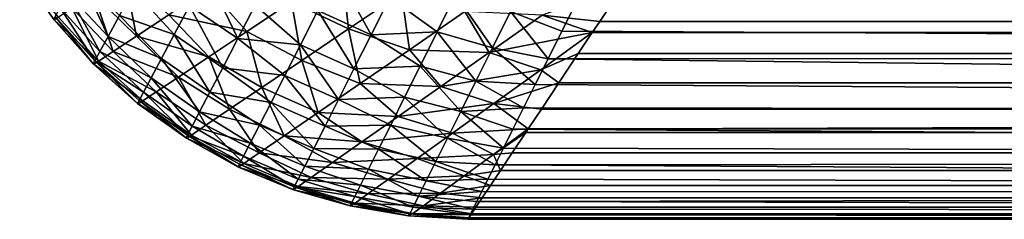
# Model space of a CAD drawing. Extents: x -551 to 551, y -297 to 194.
# Tile 16 of 163: x -498.346 to -496.487, y -194.5 to -194.123. Entities that reach past the tile are written whole.
import ezdxf

# ---------------------------------------------------------------- set-up
doc = ezdxf.new("R2010")
doc.units = 0
doc.header["$LTSCALE"] = 70.117983
for name, color, linetype in [('102', 7, 'CONTINUOUS'), ('103', 7, 'CONTINUOUS'), ('13', 7, 'CONTINUOUS'), ('23', 7, 'CONTINUOUS'), ('5', 7, 'CONTINUOUS'), ('8', 7, 'CONTINUOUS')]:
    doc.layers.add(name, color=color, linetype=linetype)

msp = doc.modelspace()

# ---------------------------------------------------------------- linework, layer by layer
at = {"layer": '102', "color": 7, "linetype": 'CONTINUOUS'}
for points in [[(-488.5, -194.0637, 0.753), (-488.5, -194.1934, 0.9359), (-497.294, -194.0881, 0.7843), (-488.5, -194.0637, 0.753)], [(-497.294, -194.0881, 0.7843), (-488.5, -194.1934, 0.9359), (-497.3224, -194.1448, 0.8622), (-497.294, -194.0881, 0.7843)], [(-497.3224, -194.1448, 0.8622), (-488.5, -194.1934, 0.9359), (-497.3487, -194.1974, 0.9422), (-497.3224, -194.1448, 0.8622)], [(-488.5, -194.1934, 0.9359), (-488.5, -194.3019, 1.1322), (-497.3487, -194.1974, 0.9422), (-488.5, -194.1934, 0.9359)], [(-497.3487, -194.1974, 0.9422), (-488.5, -194.3019, 1.1322), (-497.3729, -194.2458, 1.0242), (-497.3487, -194.1974, 0.9422)], [(-497.3729, -194.2458, 1.0242), (-488.5, -194.3019, 1.1322), (-497.395, -194.29, 1.1078), (-497.3729, -194.2458, 1.0242)], [(-497.395, -194.29, 1.1078), (-488.5, -194.3019, 1.1322), (-497.415, -194.3299, 1.193), (-497.395, -194.29, 1.1078)], [(-488.5, -194.3019, 1.1322), (-488.5, -194.3878, 1.3394), (-497.415, -194.3299, 1.193), (-488.5, -194.3019, 1.1322)], [(-497.415, -194.3299, 1.193), (-488.5, -194.3878, 1.3394), (-497.4328, -194.3657, 1.2794), (-497.415, -194.3299, 1.193)], [(-497.4328, -194.3657, 1.2794), (-488.5, -194.3878, 1.3394), (-497.4486, -194.3972, 1.3671), (-497.4328, -194.3657, 1.2794)], [(-497.4486, -194.3972, 1.3671), (-488.5, -194.4499, 1.555), (-497.4623, -194.4245, 1.4557), (-497.4486, -194.3972, 1.3671)], [(-488.5, -194.3878, 1.3394), (-488.5, -194.4499, 1.555), (-497.4486, -194.3972, 1.3671), (-488.5, -194.3878, 1.3394)], [(-497.4623, -194.4245, 1.4557), (-488.5, -194.4499, 1.555), (-497.4738, -194.4476, 1.5452), (-497.4623, -194.4245, 1.4557)], [(-497.4738, -194.4476, 1.5452), (-488.5, -194.4499, 1.555), (-497.4832, -194.4665, 1.6354), (-497.4738, -194.4476, 1.5452)], [(-488.5, -194.4499, 1.555), (-488.5, -194.4874, 1.7761), (-497.4832, -194.4665, 1.6354), (-488.5, -194.4499, 1.555)], [(-497.4832, -194.4665, 1.6354), (-488.5, -194.4874, 1.7761), (-497.4906, -194.4812, 1.7261), (-497.4832, -194.4665, 1.6354)], [(-497.4958, -194.4916, 1.8172), (-488.5, -194.5, 2), (-497.499, -194.4979, 1.9084), (-497.4958, -194.4916, 1.8172)], [(-497.4906, -194.4812, 1.7261), (-488.5, -194.4874, 1.7761), (-497.4958, -194.4916, 1.8172), (-497.4906, -194.4812, 1.7261)], [(-488.5, -194.4874, 1.7761), (-488.5, -194.5, 2), (-497.4958, -194.4916, 1.8172), (-488.5, -194.4874, 1.7761)], [(-488.5, -194.5, 2), (-497.5, -194.5, 2), (-497.499, -194.4979, 1.9084), (-488.5, -194.5, 2)]]:
    msp.add_3dface(points, dxfattribs=at)
at = {"layer": '103', "color": 7, "linetype": 'CONTINUOUS'}
for points in [[(-498.2344, -194.0368, 1.4491), (-498.1793, -194.1548, 1.5636), (-498.2549, -194.0738, 1.5815), (-498.2344, -194.0368, 1.4491)], [(-498.158, -194.1156, 1.4256), (-498.1793, -194.1548, 1.5636), (-498.2344, -194.0368, 1.4491), (-498.158, -194.1156, 1.4256)], [(-497.9935, -194.0357, 1.0673), (-497.9345, -194.1589, 1.1693), (-498.026, -194.0973, 1.1847), (-497.9935, -194.0357, 1.0673)], [(-497.902, -194.096, 1.0493), (-497.9345, -194.1589, 1.1693), (-497.9935, -194.0357, 1.0673), (-497.902, -194.096, 1.0493)], [(-497.7474, -194.0352, 0.862), (-497.6828, -194.1518, 0.9658), (-497.7832, -194.106, 0.9672), (-497.7474, -194.0352, 0.862)], [(-497.6475, -194.0812, 0.8592), (-497.6828, -194.1518, 0.9658), (-497.7474, -194.0352, 0.862), (-497.6475, -194.0812, 0.8592)], [(-498.2549, -194.0738, 1.5815), (-498.1949, -194.1834, 1.7063), (-498.27, -194.1009, 1.7184), (-498.2549, -194.0738, 1.5815)], [(-498.1793, -194.1548, 1.5636), (-498.1949, -194.1834, 1.7063), (-498.2549, -194.0738, 1.5815), (-498.1793, -194.1548, 1.5636)], [(-498.1316, -194.0668, 1.2935), (-498.0546, -194.1513, 1.3088), (-498.158, -194.1156, 1.4256), (-498.1316, -194.0668, 1.2935)], [(-498.026, -194.0973, 1.1847), (-498.0546, -194.1513, 1.3088), (-498.1316, -194.0668, 1.2935), (-498.026, -194.0973, 1.1847)], [(-497.6475, -194.0812, 0.8592), (-497.558, -194.1462, 0.9044), (-497.6828, -194.1518, 0.9658), (-497.6475, -194.0812, 0.8592)], [(-497.5232, -194.0761, 0.805), (-497.558, -194.1462, 0.9044), (-497.6475, -194.0812, 0.8592), (-497.5232, -194.0761, 0.805)], [(-497.5232, -194.0761, 0.805), (-497.4537, -194.1766, 0.9199), (-497.558, -194.1462, 0.9044), (-497.5232, -194.0761, 0.805)], [(-497.4197, -194.1081, 0.8202), (-497.4537, -194.1766, 0.9199), (-497.5232, -194.0761, 0.805), (-497.4197, -194.1081, 0.8202)], [(-498.27, -194.1009, 1.7184), (-498.2044, -194.2008, 1.8523), (-498.2792, -194.1173, 1.8584), (-498.27, -194.1009, 1.7184)], [(-498.1949, -194.1834, 1.7063), (-498.2044, -194.2008, 1.8523), (-498.27, -194.1009, 1.7184), (-498.1949, -194.1834, 1.7063)], [(-498.026, -194.0973, 1.1847), (-497.9631, -194.2139, 1.296), (-498.0546, -194.1513, 1.3088), (-498.026, -194.0973, 1.1847)], [(-497.9345, -194.1589, 1.1693), (-497.9631, -194.2139, 1.296), (-498.026, -194.0973, 1.1847), (-497.9345, -194.1589, 1.1693)], [(-497.902, -194.096, 1.0493), (-497.8162, -194.1708, 1.079), (-497.9345, -194.1589, 1.1693), (-497.902, -194.096, 1.0493)], [(-497.7832, -194.106, 0.9672), (-497.8162, -194.1708, 1.079), (-497.902, -194.096, 1.0493), (-497.7832, -194.106, 0.9672)], [(-497.294, -194.0881, 0.7843), (-497.3224, -194.1448, 0.8622), (-497.4197, -194.1081, 0.8202), (-497.294, -194.0881, 0.7843)], [(-498.2076, -194.2066, 2), (-498.2823, -194.1229, 2), (-498.2792, -194.1173, 1.8584), (-498.2076, -194.2066, 2)], [(-498.2044, -194.2008, 1.8523), (-498.2076, -194.2066, 2), (-498.2792, -194.1173, 1.8584), (-498.2044, -194.2008, 1.8523)], [(-498.158, -194.1156, 1.4256), (-498.0788, -194.1969, 1.439), (-498.1793, -194.1548, 1.5636), (-498.158, -194.1156, 1.4256)], [(-498.0546, -194.1513, 1.3088), (-498.0788, -194.1969, 1.439), (-498.158, -194.1156, 1.4256), (-498.0546, -194.1513, 1.3088)], [(-497.7832, -194.106, 0.9672), (-497.7152, -194.2162, 1.0786), (-497.8162, -194.1708, 1.079), (-497.7832, -194.106, 0.9672)], [(-497.6828, -194.1518, 0.9658), (-497.7152, -194.2162, 1.0786), (-497.7832, -194.106, 0.9672), (-497.6828, -194.1518, 0.9658)], [(-497.4197, -194.1081, 0.8202), (-497.3487, -194.1974, 0.9422), (-497.4537, -194.1766, 0.9199), (-497.4197, -194.1081, 0.8202)], [(-497.3224, -194.1448, 0.8622), (-497.3487, -194.1974, 0.9422), (-497.4197, -194.1081, 0.8202), (-497.3224, -194.1448, 0.8622)], [(-498.1793, -194.1548, 1.5636), (-498.0982, -194.2333, 1.5743), (-498.1949, -194.1834, 1.7063), (-498.1793, -194.1548, 1.5636)], [(-498.0788, -194.1969, 1.439), (-498.0982, -194.2333, 1.5743), (-498.1793, -194.1548, 1.5636), (-498.0788, -194.1969, 1.439)], [(-498.0546, -194.1513, 1.3088), (-497.9873, -194.2604, 1.4288), (-498.0788, -194.1969, 1.439), (-498.0546, -194.1513, 1.3088)], [(-497.9631, -194.2139, 1.296), (-497.9873, -194.2604, 1.4288), (-498.0546, -194.1513, 1.3088), (-497.9631, -194.2139, 1.296)], [(-497.9345, -194.1589, 1.1693), (-497.8458, -194.2289, 1.1971), (-497.9631, -194.2139, 1.296), (-497.9345, -194.1589, 1.1693)], [(-497.8162, -194.1708, 1.079), (-497.8458, -194.2289, 1.1971), (-497.9345, -194.1589, 1.1693), (-497.8162, -194.1708, 1.079)], [(-497.6828, -194.1518, 0.9658), (-497.5903, -194.211, 1.0093), (-497.7152, -194.2162, 1.0786), (-497.6828, -194.1518, 0.9658)], [(-497.558, -194.1462, 0.9044), (-497.5903, -194.211, 1.0093), (-497.6828, -194.1518, 0.9658), (-497.558, -194.1462, 0.9044)], [(-497.558, -194.1462, 0.9044), (-497.4851, -194.2396, 1.0248), (-497.5903, -194.211, 1.0093), (-497.558, -194.1462, 0.9044)], [(-497.4537, -194.1766, 0.9199), (-497.4851, -194.2396, 1.0248), (-497.558, -194.1462, 0.9044), (-497.4537, -194.1766, 0.9199)], [(-497.8162, -194.1708, 1.079), (-497.7443, -194.2739, 1.1974), (-497.8458, -194.2289, 1.1971), (-497.8162, -194.1708, 1.079)], [(-497.7152, -194.2162, 1.0786), (-497.7443, -194.2739, 1.1974), (-497.8162, -194.1708, 1.079), (-497.7152, -194.2162, 1.0786)], [(-497.4537, -194.1766, 0.9199), (-497.3729, -194.2458, 1.0242), (-497.4851, -194.2396, 1.0248), (-497.4537, -194.1766, 0.9199)], [(-497.3487, -194.1974, 0.9422), (-497.3729, -194.2458, 1.0242), (-497.4537, -194.1766, 0.9199), (-497.3487, -194.1974, 0.9422)], [(-498.1949, -194.1834, 1.7063), (-498.1124, -194.2599, 1.7138), (-498.2044, -194.2008, 1.8523), (-498.1949, -194.1834, 1.7063)], [(-498.0982, -194.2333, 1.5743), (-498.1124, -194.2599, 1.7138), (-498.1949, -194.1834, 1.7063), (-498.0982, -194.2333, 1.5743)], [(-498.1239, -194.2815, 2), (-498.2076, -194.2066, 2), (-498.2044, -194.2008, 1.8523), (-498.1239, -194.2815, 2)], [(-498.121, -194.2761, 1.8562), (-498.1239, -194.2815, 2), (-498.2044, -194.2008, 1.8523), (-498.121, -194.2761, 1.8562)], [(-498.1124, -194.2599, 1.7138), (-498.121, -194.2761, 1.8562), (-498.2044, -194.2008, 1.8523), (-498.1124, -194.2599, 1.7138)], [(-498.0788, -194.1969, 1.439), (-498.0067, -194.2975, 1.5667), (-498.0982, -194.2333, 1.5743), (-498.0788, -194.1969, 1.439)], [(-497.9873, -194.2604, 1.4288), (-498.0067, -194.2975, 1.5667), (-498.0788, -194.1969, 1.439), (-497.9873, -194.2604, 1.4288)], [(-497.9631, -194.2139, 1.296), (-497.8718, -194.2796, 1.3209), (-497.9873, -194.2604, 1.4288), (-497.9631, -194.2139, 1.296)], [(-497.8458, -194.2289, 1.1971), (-497.8718, -194.2796, 1.3209), (-497.9631, -194.2139, 1.296), (-497.8458, -194.2289, 1.1971)], [(-497.5903, -194.211, 1.0093), (-497.6196, -194.2698, 1.1196), (-497.7152, -194.2162, 1.0786), (-497.5903, -194.211, 1.0093)], [(-497.5903, -194.211, 1.0093), (-497.5135, -194.2966, 1.1346), (-497.6196, -194.2698, 1.1196), (-497.5903, -194.211, 1.0093)], [(-497.4851, -194.2396, 1.0248), (-497.5135, -194.2966, 1.1346), (-497.5903, -194.211, 1.0093), (-497.4851, -194.2396, 1.0248)], [(-498.0982, -194.2333, 1.5743), (-498.0209, -194.3245, 1.7087), (-498.1124, -194.2599, 1.7138), (-498.0982, -194.2333, 1.5743)], [(-498.0067, -194.2975, 1.5667), (-498.0209, -194.3245, 1.7087), (-498.0982, -194.2333, 1.5743), (-498.0067, -194.2975, 1.5667)], [(-497.8458, -194.2289, 1.1971), (-497.7697, -194.3241, 1.3217), (-497.8718, -194.2796, 1.3209), (-497.8458, -194.2289, 1.1971)], [(-497.7443, -194.2739, 1.1974), (-497.7697, -194.3241, 1.3217), (-497.8458, -194.2289, 1.1971), (-497.7443, -194.2739, 1.1974)], [(-497.7152, -194.2162, 1.0786), (-497.6196, -194.2698, 1.1196), (-497.7443, -194.2739, 1.1974), (-497.7152, -194.2162, 1.0786)], [(-497.4851, -194.2396, 1.0248), (-497.395, -194.29, 1.1078), (-497.5135, -194.2966, 1.1346), (-497.4851, -194.2396, 1.0248)], [(-497.3729, -194.2458, 1.0242), (-497.395, -194.29, 1.1078), (-497.4851, -194.2396, 1.0248), (-497.3729, -194.2458, 1.0242)], [(-498.1124, -194.2599, 1.7138), (-498.0295, -194.341, 1.8536), (-498.121, -194.2761, 1.8562), (-498.1124, -194.2599, 1.7138)], [(-498.0209, -194.3245, 1.7087), (-498.0295, -194.341, 1.8536), (-498.1124, -194.2599, 1.7138), (-498.0209, -194.3245, 1.7087)], [(-497.9873, -194.2604, 1.4288), (-497.8936, -194.3223, 1.4499), (-498.0067, -194.2975, 1.5667), (-497.9873, -194.2604, 1.4288)], [(-497.8718, -194.2796, 1.3209), (-497.8936, -194.3223, 1.4499), (-497.9873, -194.2604, 1.4288), (-497.8718, -194.2796, 1.3209)], [(-497.6196, -194.2698, 1.1196), (-497.6458, -194.3221, 1.2348), (-497.7443, -194.2739, 1.1974), (-497.6196, -194.2698, 1.1196)], [(-497.6196, -194.2698, 1.1196), (-497.5387, -194.3472, 1.2489), (-497.6458, -194.3221, 1.2348), (-497.6196, -194.2698, 1.1196)], [(-497.5135, -194.2966, 1.1346), (-497.5387, -194.3472, 1.2489), (-497.6196, -194.2698, 1.1196), (-497.5135, -194.2966, 1.1346)], [(-498.0324, -194.3465, 2), (-498.1239, -194.2815, 2), (-498.121, -194.2761, 1.8562), (-498.0324, -194.3465, 2)], [(-498.0295, -194.341, 1.8536), (-498.0324, -194.3465, 2), (-498.121, -194.2761, 1.8562), (-498.0295, -194.341, 1.8536)], [(-497.8718, -194.2796, 1.3209), (-497.791, -194.3663, 1.4509), (-497.8936, -194.3223, 1.4499), (-497.8718, -194.2796, 1.3209)], [(-497.7697, -194.3241, 1.3217), (-497.791, -194.3663, 1.4509), (-497.8718, -194.2796, 1.3209), (-497.7697, -194.3241, 1.3217)], [(-497.7443, -194.2739, 1.1974), (-497.6458, -194.3221, 1.2348), (-497.7697, -194.3241, 1.3217), (-497.7443, -194.2739, 1.1974)], [(-498.0067, -194.2975, 1.5667), (-497.9111, -194.3562, 1.5833), (-498.0209, -194.3245, 1.7087), (-498.0067, -194.2975, 1.5667)], [(-497.8936, -194.3223, 1.4499), (-497.9111, -194.3562, 1.5833), (-498.0067, -194.2975, 1.5667), (-497.8936, -194.3223, 1.4499)], [(-497.5135, -194.2966, 1.1346), (-497.4328, -194.3657, 1.2794), (-497.5387, -194.3472, 1.2489), (-497.5135, -194.2966, 1.1346)], [(-497.395, -194.29, 1.1078), (-497.415, -194.3299, 1.193), (-497.5135, -194.2966, 1.1346), (-497.395, -194.29, 1.1078)], [(-497.415, -194.3299, 1.193), (-497.4328, -194.3657, 1.2794), (-497.5135, -194.2966, 1.1346), (-497.415, -194.3299, 1.193)], [(-498.0209, -194.3245, 1.7087), (-497.9238, -194.3808, 1.7202), (-498.0295, -194.341, 1.8536), (-498.0209, -194.3245, 1.7087)], [(-497.9111, -194.3562, 1.5833), (-497.9238, -194.3808, 1.7202), (-498.0209, -194.3245, 1.7087), (-497.9111, -194.3562, 1.5833)], [(-497.8936, -194.3223, 1.4499), (-497.808, -194.3998, 1.5843), (-497.9111, -194.3562, 1.5833), (-497.8936, -194.3223, 1.4499)], [(-497.791, -194.3663, 1.4509), (-497.808, -194.3998, 1.5843), (-497.8936, -194.3223, 1.4499), (-497.791, -194.3663, 1.4509)], [(-497.7697, -194.3241, 1.3217), (-497.6686, -194.3675, 1.3546), (-497.791, -194.3663, 1.4509), (-497.7697, -194.3241, 1.3217)], [(-497.6458, -194.3221, 1.2348), (-497.6686, -194.3675, 1.3546), (-497.7697, -194.3241, 1.3217), (-497.6458, -194.3221, 1.2348)], [(-497.6458, -194.3221, 1.2348), (-497.5605, -194.3909, 1.3673), (-497.6686, -194.3675, 1.3546), (-497.6458, -194.3221, 1.2348)], [(-497.5387, -194.3472, 1.2489), (-497.5605, -194.3909, 1.3673), (-497.6458, -194.3221, 1.2348), (-497.5387, -194.3472, 1.2489)], [(-497.9342, -194.4008, 2), (-498.0324, -194.3465, 2), (-498.0295, -194.341, 1.8536), (-497.9342, -194.4008, 2)], [(-497.9316, -194.3958, 1.8595), (-497.9342, -194.4008, 2), (-498.0295, -194.341, 1.8536), (-497.9316, -194.3958, 1.8595)], [(-497.9238, -194.3808, 1.7202), (-497.9316, -194.3958, 1.8595), (-498.0295, -194.341, 1.8536), (-497.9238, -194.3808, 1.7202)], [(-497.9111, -194.3562, 1.5833), (-497.8204, -194.4241, 1.721), (-497.9238, -194.3808, 1.7202), (-497.9111, -194.3562, 1.5833)], [(-497.808, -194.3998, 1.5843), (-497.8204, -194.4241, 1.721), (-497.9111, -194.3562, 1.5833), (-497.808, -194.3998, 1.5843)], [(-497.5387, -194.3472, 1.2489), (-497.4486, -194.3972, 1.3671), (-497.5605, -194.3909, 1.3673), (-497.5387, -194.3472, 1.2489)], [(-497.4328, -194.3657, 1.2794), (-497.4486, -194.3972, 1.3671), (-497.5387, -194.3472, 1.2489), (-497.4328, -194.3657, 1.2794)], [(-497.9238, -194.3808, 1.7202), (-497.828, -194.4389, 1.8599), (-497.9316, -194.3958, 1.8595), (-497.9238, -194.3808, 1.7202)], [(-497.8204, -194.4241, 1.721), (-497.828, -194.4389, 1.8599), (-497.9238, -194.3808, 1.7202), (-497.8204, -194.4241, 1.721)], [(-497.791, -194.3663, 1.4509), (-497.6876, -194.4055, 1.4785), (-497.808, -194.3998, 1.5843), (-497.791, -194.3663, 1.4509)], [(-497.6686, -194.3675, 1.3546), (-497.6876, -194.4055, 1.4785), (-497.791, -194.3663, 1.4509), (-497.6686, -194.3675, 1.3546)], [(-497.6686, -194.3675, 1.3546), (-497.5787, -194.4274, 1.4892), (-497.6876, -194.4055, 1.4785), (-497.6686, -194.3675, 1.3546)], [(-497.5605, -194.3909, 1.3673), (-497.5787, -194.4274, 1.4892), (-497.6686, -194.3675, 1.3546), (-497.5605, -194.3909, 1.3673)], [(-497.8305, -194.4438, 2), (-497.9342, -194.4008, 2), (-497.9316, -194.3958, 1.8595), (-497.8305, -194.4438, 2)], [(-497.828, -194.4389, 1.8599), (-497.8305, -194.4438, 2), (-497.9316, -194.3958, 1.8595), (-497.828, -194.4389, 1.8599)], [(-497.808, -194.3998, 1.5843), (-497.7028, -194.4355, 1.6057), (-497.8204, -194.4241, 1.721), (-497.808, -194.3998, 1.5843)], [(-497.6876, -194.4055, 1.4785), (-497.7028, -194.4355, 1.6057), (-497.808, -194.3998, 1.5843), (-497.6876, -194.4055, 1.4785)], [(-497.5605, -194.3909, 1.3673), (-497.4623, -194.4245, 1.4557), (-497.5787, -194.4274, 1.4892), (-497.5605, -194.3909, 1.3673)], [(-497.4486, -194.3972, 1.3671), (-497.4623, -194.4245, 1.4557), (-497.5605, -194.3909, 1.3673), (-497.4486, -194.3972, 1.3671)], [(-497.6876, -194.4055, 1.4785), (-497.5931, -194.4561, 1.6142), (-497.7028, -194.4355, 1.6057), (-497.6876, -194.4055, 1.4785)], [(-497.5787, -194.4274, 1.4892), (-497.5931, -194.4561, 1.6142), (-497.6876, -194.4055, 1.4785), (-497.5787, -194.4274, 1.4892)], [(-497.8204, -194.4241, 1.721), (-497.7137, -194.4573, 1.7356), (-497.828, -194.4389, 1.8599), (-497.8204, -194.4241, 1.721)], [(-497.7028, -194.4355, 1.6057), (-497.7137, -194.4573, 1.7356), (-497.8204, -194.4241, 1.721), (-497.7028, -194.4355, 1.6057)], [(-497.7028, -194.4355, 1.6057), (-497.6035, -194.4769, 1.7415), (-497.7137, -194.4573, 1.7356), (-497.7028, -194.4355, 1.6057)], [(-497.5931, -194.4561, 1.6142), (-497.6035, -194.4769, 1.7415), (-497.7028, -194.4355, 1.6057), (-497.5931, -194.4561, 1.6142)], [(-497.5787, -194.4274, 1.4892), (-497.4738, -194.4476, 1.5452), (-497.5931, -194.4561, 1.6142), (-497.5787, -194.4274, 1.4892)], [(-497.4623, -194.4245, 1.4557), (-497.4738, -194.4476, 1.5452), (-497.5787, -194.4274, 1.4892), (-497.4623, -194.4245, 1.4557)], [(-497.7226, -194.4749, 2), (-497.8305, -194.4438, 2), (-497.828, -194.4389, 1.8599), (-497.7226, -194.4749, 2)], [(-497.7204, -194.4705, 1.8673), (-497.7226, -194.4749, 2), (-497.828, -194.4389, 1.8599), (-497.7204, -194.4705, 1.8673)], [(-497.7137, -194.4573, 1.7356), (-497.7204, -194.4705, 1.8673), (-497.828, -194.4389, 1.8599), (-497.7137, -194.4573, 1.7356)], [(-497.5931, -194.4561, 1.6142), (-497.4906, -194.4812, 1.7261), (-497.6035, -194.4769, 1.7415), (-497.5931, -194.4561, 1.6142)], [(-497.4738, -194.4476, 1.5452), (-497.4832, -194.4665, 1.6354), (-497.5931, -194.4561, 1.6142), (-497.4738, -194.4476, 1.5452)], [(-497.4832, -194.4665, 1.6354), (-497.4906, -194.4812, 1.7261), (-497.5931, -194.4561, 1.6142), (-497.4832, -194.4665, 1.6354)], [(-497.612, -194.4937, 2), (-497.7226, -194.4749, 2), (-497.7204, -194.4705, 1.8673), (-497.612, -194.4937, 2)], [(-497.7137, -194.4573, 1.7356), (-497.6099, -194.4895, 1.8703), (-497.7204, -194.4705, 1.8673), (-497.7137, -194.4573, 1.7356)], [(-497.6099, -194.4895, 1.8703), (-497.612, -194.4937, 2), (-497.7204, -194.4705, 1.8673), (-497.6099, -194.4895, 1.8703)], [(-497.6035, -194.4769, 1.7415), (-497.6099, -194.4895, 1.8703), (-497.7137, -194.4573, 1.7356), (-497.6035, -194.4769, 1.7415)], [(-497.5, -194.5, 2), (-497.612, -194.4937, 2), (-497.6099, -194.4895, 1.8703), (-497.5, -194.5, 2)], [(-497.6035, -194.4769, 1.7415), (-497.4958, -194.4916, 1.8172), (-497.6099, -194.4895, 1.8703), (-497.6035, -194.4769, 1.7415)], [(-497.499, -194.4979, 1.9084), (-497.5, -194.5, 2), (-497.6099, -194.4895, 1.8703), (-497.499, -194.4979, 1.9084)], [(-497.4958, -194.4916, 1.8172), (-497.499, -194.4979, 1.9084), (-497.6099, -194.4895, 1.8703), (-497.4958, -194.4916, 1.8172)], [(-497.4906, -194.4812, 1.7261), (-497.4958, -194.4916, 1.8172), (-497.6035, -194.4769, 1.7415), (-497.4906, -194.4812, 1.7261)]]:
    msp.add_3dface(points, dxfattribs=at)
at = {"layer": '13', "color": 7, "linetype": 'CONTINUOUS'}
for points in [[(-497.2071, -194.0606, 45.0631), (-497.2512, -194.1268, 44.9491), (497.2071, -194.0606, 45.0631), (-497.2071, -194.0606, 45.0631)], [(497.2071, -194.0606, 45.0631), (-497.2512, -194.1268, 44.9491), (497.2512, -194.1268, 44.9491), (497.2071, -194.0606, 45.0631)], [(-497.2652, -194.1478, 44.9103), (-497.2916, -194.1874, 44.8334), (497.2512, -194.1268, 44.9491), (-497.2652, -194.1478, 44.9103)], [(497.2512, -194.1268, 44.9491), (-497.2916, -194.1874, 44.8334), (497.2916, -194.1874, 44.8334), (497.2512, -194.1268, 44.9491)], [(-497.2512, -194.1268, 44.9491), (-497.2652, -194.1478, 44.9103), (497.2512, -194.1268, 44.9491), (-497.2512, -194.1268, 44.9491)], [(-497.2916, -194.1874, 44.8334), (-497.3283, -194.2424, 44.7163), (497.2916, -194.1874, 44.8334), (-497.2916, -194.1874, 44.8334)], [(497.2916, -194.1874, 44.8334), (-497.3283, -194.2424, 44.7163), (497.3283, -194.2424, 44.7163), (497.2916, -194.1874, 44.8334)], [(-497.3283, -194.2424, 44.7163), (-497.3613, -194.2919, 44.5978), (497.3283, -194.2424, 44.7163), (-497.3283, -194.2424, 44.7163)], [(497.3283, -194.2424, 44.7163), (-497.3613, -194.2919, 44.5978), (497.3613, -194.2919, 44.5978), (497.3283, -194.2424, 44.7163)], [(-497.3863, -194.3295, 44.4969), (-497.3907, -194.336, 44.4783), (497.3613, -194.2919, 44.5978), (-497.3863, -194.3295, 44.4969)], [(497.3613, -194.2919, 44.5978), (-497.3907, -194.336, 44.4783), (497.3907, -194.336, 44.4783), (497.3613, -194.2919, 44.5978)], [(-497.3613, -194.2919, 44.5978), (-497.3863, -194.3295, 44.4969), (497.3613, -194.2919, 44.5978), (-497.3613, -194.2919, 44.5978)], [(-497.3907, -194.336, 44.4783), (-497.4165, -194.3747, 44.3579), (497.3907, -194.336, 44.4783), (-497.3907, -194.336, 44.4783)], [(497.3907, -194.336, 44.4783), (-497.4165, -194.3747, 44.3579), (497.4165, -194.3747, 44.3579), (497.3907, -194.336, 44.4783)], [(-497.4165, -194.3747, 44.3579), (-497.4388, -194.4081, 44.2367), (497.4165, -194.3747, 44.3579), (-497.4165, -194.3747, 44.3579)], [(497.4165, -194.3747, 44.3579), (-497.4388, -194.4081, 44.2367), (497.4388, -194.4081, 44.2367), (497.4165, -194.3747, 44.3579)], [(-497.4388, -194.4081, 44.2367), (-497.4576, -194.4363, 44.1148), (497.4388, -194.4081, 44.2367), (-497.4388, -194.4081, 44.2367)], [(497.4388, -194.4081, 44.2367), (-497.4576, -194.4363, 44.1148), (497.4576, -194.4363, 44.1148), (497.4388, -194.4081, 44.2367)], [(-497.4576, -194.4363, 44.1148), (-497.4729, -194.4593, 43.9925), (497.4576, -194.4363, 44.1148), (-497.4576, -194.4363, 44.1148)], [(497.4576, -194.4363, 44.1148), (-497.4729, -194.4593, 43.9925), (497.4729, -194.4593, 43.9925), (497.4576, -194.4363, 44.1148)], [(-497.4729, -194.4593, 43.9925), (-497.4848, -194.4771, 43.8697), (497.4729, -194.4593, 43.9925), (-497.4729, -194.4593, 43.9925)], [(497.4729, -194.4593, 43.9925), (-497.4848, -194.4771, 43.8697), (497.4848, -194.4771, 43.8697), (497.4729, -194.4593, 43.9925)], [(-497.4932, -194.4898, 43.7467), (-497.4983, -194.4975, 43.6236), (497.4932, -194.4898, 43.7467), (-497.4932, -194.4898, 43.7467)], [(497.4932, -194.4898, 43.7467), (-497.4983, -194.4975, 43.6236), (497.4983, -194.4975, 43.6236), (497.4932, -194.4898, 43.7467)], [(-497.4848, -194.4771, 43.8697), (-497.4932, -194.4898, 43.7467), (497.4848, -194.4771, 43.8697), (-497.4848, -194.4771, 43.8697)], [(497.4848, -194.4771, 43.8697), (-497.4932, -194.4898, 43.7467), (497.4932, -194.4898, 43.7467), (497.4848, -194.4771, 43.8697)], [(-497.5, -194.5, 43.5), (497.5, -194.5, 43.5), (497.4983, -194.4975, 43.6236), (-497.5, -194.5, 43.5)], [(-497.4983, -194.4975, 43.6236), (-497.5, -194.5, 43.5), (497.4983, -194.4975, 43.6236), (-497.4983, -194.4975, 43.6236)]]:
    msp.add_3dface(points, dxfattribs=at)
at = {"layer": '23', "color": 7, "linetype": 'CONTINUOUS'}
for points in [[(-497.7381, -194.0263, 44.902), (-497.8334, -194.0898, 44.7285), (-497.7254, -194.1408, 44.7433), (-497.7381, -194.0263, 44.902)], [(-497.6255, -194.0732, 44.9161), (-497.7381, -194.0263, 44.902), (-497.7254, -194.1408, 44.7433), (-497.6255, -194.0732, 44.9161)], [(-498.3465, -194.0324, 43.5), (-498.2815, -194.1239, 43.5), (-498.273, -194.1184, 43.721), (-498.3465, -194.0324, 43.5)], [(-498.1495, -194.038, 44.3605), (-498.2062, -194.0749, 44.1534), (-498.1256, -194.1544, 44.1716), (-498.1495, -194.038, 44.3605)], [(-498.0647, -194.1144, 44.3833), (-498.1495, -194.038, 44.3605), (-498.1256, -194.1544, 44.1716), (-498.0647, -194.1144, 44.3833)], [(-497.989, -194.0646, 44.5855), (-498.0647, -194.1144, 44.3833), (-497.9175, -194.1458, 44.5439), (-497.989, -194.0646, 44.5855)], [(-497.8334, -194.0898, 44.7285), (-497.989, -194.0646, 44.5855), (-497.9175, -194.1458, 44.5439), (-497.8334, -194.0898, 44.7285)], [(-497.2512, -194.1268, 44.9491), (-497.2071, -194.0606, 45.0631), (-497.3598, -194.1147, 44.9594), (-497.2512, -194.1268, 44.9491)], [(-498.2062, -194.0749, 44.1534), (-498.2477, -194.1019, 43.9396), (-498.1702, -194.1837, 43.9522), (-498.2062, -194.0749, 44.1534)], [(-498.1256, -194.1544, 44.1716), (-498.2062, -194.0749, 44.1534), (-498.1702, -194.1837, 43.9522), (-498.1256, -194.1544, 44.1716)], [(-497.6255, -194.0732, 44.9161), (-497.7254, -194.1408, 44.7433), (-497.6105, -194.18, 44.7542), (-497.6255, -194.0732, 44.9161)], [(-497.506, -194.1079, 44.9255), (-497.6255, -194.0732, 44.9161), (-497.6105, -194.18, 44.7542), (-497.506, -194.1079, 44.9255)], [(-498.2477, -194.1019, 43.9396), (-498.273, -194.1184, 43.721), (-498.1975, -194.2016, 43.7275), (-498.2477, -194.1019, 43.9396)], [(-498.1702, -194.1837, 43.9522), (-498.2477, -194.1019, 43.9396), (-498.1975, -194.2016, 43.7275), (-498.1702, -194.1837, 43.9522)], [(-497.8334, -194.0898, 44.7285), (-497.9175, -194.1458, 44.5439), (-497.8139, -194.2006, 44.5584), (-497.8334, -194.0898, 44.7285)], [(-497.7254, -194.1408, 44.7433), (-497.8334, -194.0898, 44.7285), (-497.8139, -194.2006, 44.5584), (-497.7254, -194.1408, 44.7433)], [(-498.273, -194.1184, 43.721), (-498.2815, -194.1239, 43.5), (-498.1975, -194.2016, 43.7275), (-498.273, -194.1184, 43.721)], [(-498.0647, -194.1144, 44.3833), (-498.1256, -194.1544, 44.1716), (-497.989, -194.1934, 44.3491), (-498.0647, -194.1144, 44.3833)], [(-497.9175, -194.1458, 44.5439), (-498.0647, -194.1144, 44.3833), (-497.989, -194.1934, 44.3491), (-497.9175, -194.1458, 44.5439)], [(-497.506, -194.1079, 44.9255), (-497.6105, -194.18, 44.7542), (-497.4598, -194.1853, 44.8108), (-497.506, -194.1079, 44.9255)], [(-497.3598, -194.1147, 44.9594), (-497.506, -194.1079, 44.9255), (-497.4598, -194.1853, 44.8108), (-497.3598, -194.1147, 44.9594)], [(-497.2652, -194.1478, 44.9103), (-497.3598, -194.1147, 44.9594), (-497.4598, -194.1853, 44.8108), (-497.2652, -194.1478, 44.9103)], [(-497.2652, -194.1478, 44.9103), (-497.2512, -194.1268, 44.9491), (-497.3598, -194.1147, 44.9594), (-497.2652, -194.1478, 44.9103)], [(-498.2815, -194.1239, 43.5), (-498.2066, -194.2076, 43.5), (-498.1975, -194.2016, 43.7275), (-498.2815, -194.1239, 43.5)], [(-497.7254, -194.1408, 44.7433), (-497.8139, -194.2006, 44.5584), (-497.7034, -194.2439, 44.5697), (-497.7254, -194.1408, 44.7433)], [(-497.6105, -194.18, 44.7542), (-497.7254, -194.1408, 44.7433), (-497.7034, -194.2439, 44.5697), (-497.6105, -194.18, 44.7542)], [(-498.1256, -194.1544, 44.1716), (-498.1702, -194.1837, 43.9522), (-498.0465, -194.2316, 44.1454), (-498.1256, -194.1544, 44.1716)], [(-497.989, -194.1934, 44.3491), (-498.1256, -194.1544, 44.1716), (-498.0465, -194.2316, 44.1454), (-497.989, -194.1934, 44.3491)], [(-497.9175, -194.1458, 44.5439), (-497.989, -194.1934, 44.3491), (-497.8894, -194.2516, 44.3622), (-497.9175, -194.1458, 44.5439)], [(-497.8139, -194.2006, 44.5584), (-497.9175, -194.1458, 44.5439), (-497.8894, -194.2516, 44.3622), (-497.8139, -194.2006, 44.5584)], [(-497.2652, -194.1478, 44.9103), (-497.4598, -194.1853, 44.8108), (-497.3624, -194.2178, 44.7675), (-497.2652, -194.1478, 44.9103)], [(-497.2916, -194.1874, 44.8334), (-497.2652, -194.1478, 44.9103), (-497.3624, -194.2178, 44.7675), (-497.2916, -194.1874, 44.8334)], [(-498.1702, -194.1837, 43.9522), (-498.1975, -194.2016, 43.7275), (-498.0885, -194.2595, 43.9345), (-498.1702, -194.1837, 43.9522)], [(-498.0465, -194.2316, 44.1454), (-498.1702, -194.1837, 43.9522), (-498.0885, -194.2595, 43.9345), (-498.0465, -194.2316, 44.1454)], [(-497.989, -194.1934, 44.3491), (-498.0465, -194.2316, 44.1454), (-497.9502, -194.2925, 44.1562), (-497.989, -194.1934, 44.3491)], [(-497.8894, -194.2516, 44.3622), (-497.989, -194.1934, 44.3491), (-497.9502, -194.2925, 44.1562), (-497.8894, -194.2516, 44.3622)], [(-497.6105, -194.18, 44.7542), (-497.7034, -194.2439, 44.5697), (-497.5509, -194.2494, 44.6505), (-497.6105, -194.18, 44.7542)], [(-497.4598, -194.1853, 44.8108), (-497.6105, -194.18, 44.7542), (-497.5509, -194.2494, 44.6505), (-497.4598, -194.1853, 44.8108)], [(-497.4598, -194.1853, 44.8108), (-497.5509, -194.2494, 44.6505), (-497.3624, -194.2178, 44.7675), (-497.4598, -194.1853, 44.8108)], [(-497.3283, -194.2424, 44.7163), (-497.2916, -194.1874, 44.8334), (-497.3624, -194.2178, 44.7675), (-497.3283, -194.2424, 44.7163)], [(-498.1975, -194.2016, 43.7275), (-498.2066, -194.2076, 43.5), (-498.1142, -194.2766, 43.7186), (-498.1975, -194.2016, 43.7275)], [(-498.2066, -194.2076, 43.5), (-498.1229, -194.2823, 43.5), (-498.1142, -194.2766, 43.7186), (-498.2066, -194.2076, 43.5)], [(-498.0885, -194.2595, 43.9345), (-498.1975, -194.2016, 43.7275), (-498.1142, -194.2766, 43.7186), (-498.0885, -194.2595, 43.9345)], [(-497.8139, -194.2006, 44.5584), (-497.8894, -194.2516, 44.3622), (-497.7828, -194.2985, 44.3729), (-497.8139, -194.2006, 44.5584)], [(-497.7034, -194.2439, 44.5697), (-497.8139, -194.2006, 44.5584), (-497.7828, -194.2985, 44.3729), (-497.7034, -194.2439, 44.5697)], [(-498.0465, -194.2316, 44.1454), (-498.0885, -194.2595, 43.9345), (-497.9948, -194.3226, 43.9422), (-498.0465, -194.2316, 44.1454)], [(-497.9502, -194.2925, 44.1562), (-498.0465, -194.2316, 44.1454), (-497.9948, -194.3226, 43.9422), (-497.9502, -194.2925, 44.1562)], [(-497.3624, -194.2178, 44.7675), (-497.5509, -194.2494, 44.6505), (-497.4508, -194.2816, 44.6129), (-497.3624, -194.2178, 44.7675)], [(-497.3283, -194.2424, 44.7163), (-497.3624, -194.2178, 44.7675), (-497.4508, -194.2816, 44.6129), (-497.3283, -194.2424, 44.7163)], [(-497.8894, -194.2516, 44.3622), (-497.9502, -194.2925, 44.1562), (-497.847, -194.3425, 44.1653), (-497.8894, -194.2516, 44.3622)], [(-497.7828, -194.2985, 44.3729), (-497.8894, -194.2516, 44.3622), (-497.847, -194.3425, 44.1653), (-497.7828, -194.2985, 44.3729)], [(-497.7034, -194.2439, 44.5697), (-497.7828, -194.2985, 44.3729), (-497.6316, -194.306, 44.4791), (-497.7034, -194.2439, 44.5697)], [(-497.5509, -194.2494, 44.6505), (-497.7034, -194.2439, 44.5697), (-497.6316, -194.306, 44.4791), (-497.5509, -194.2494, 44.6505)], [(-497.5509, -194.2494, 44.6505), (-497.6316, -194.306, 44.4791), (-497.4508, -194.2816, 44.6129), (-497.5509, -194.2494, 44.6505)], [(-497.3613, -194.2919, 44.5978), (-497.3283, -194.2424, 44.7163), (-497.4508, -194.2816, 44.6129), (-497.3613, -194.2919, 44.5978)], [(-498.0885, -194.2595, 43.9345), (-498.1142, -194.2766, 43.7186), (-498.0221, -194.341, 43.7225), (-498.0885, -194.2595, 43.9345)], [(-497.9948, -194.3226, 43.9422), (-498.0885, -194.2595, 43.9345), (-498.0221, -194.341, 43.7225), (-497.9948, -194.3226, 43.9422)], [(-498.1142, -194.2766, 43.7186), (-498.1229, -194.2823, 43.5), (-498.0221, -194.341, 43.7225), (-498.1142, -194.2766, 43.7186)], [(-498.1229, -194.2823, 43.5), (-498.0313, -194.3472, 43.5), (-498.0221, -194.341, 43.7225), (-498.1229, -194.2823, 43.5)], [(-497.4508, -194.2816, 44.6129), (-497.6316, -194.306, 44.4791), (-497.5292, -194.3378, 44.4474), (-497.4508, -194.2816, 44.6129)], [(-497.3863, -194.3295, 44.4969), (-497.4508, -194.2816, 44.6129), (-497.5292, -194.3378, 44.4474), (-497.3863, -194.3295, 44.4969)], [(-497.3863, -194.3295, 44.4969), (-497.3613, -194.2919, 44.5978), (-497.4508, -194.2816, 44.6129), (-497.3863, -194.3295, 44.4969)], [(-497.9502, -194.2925, 44.1562), (-497.9948, -194.3226, 43.9422), (-497.8943, -194.3749, 43.9488), (-497.9502, -194.2925, 44.1562)], [(-497.847, -194.3425, 44.1653), (-497.9502, -194.2925, 44.1562), (-497.8943, -194.3749, 43.9488), (-497.847, -194.3425, 44.1653)], [(-497.7828, -194.2985, 44.3729), (-497.847, -194.3425, 44.1653), (-497.7002, -194.3541, 44.2973), (-497.7828, -194.2985, 44.3729)], [(-497.6316, -194.306, 44.4791), (-497.7828, -194.2985, 44.3729), (-497.7002, -194.3541, 44.2973), (-497.6316, -194.306, 44.4791)], [(-497.6316, -194.306, 44.4791), (-497.7002, -194.3541, 44.2973), (-497.5292, -194.3378, 44.4474), (-497.6316, -194.306, 44.4791)], [(-497.9948, -194.3226, 43.9422), (-498.0221, -194.341, 43.7225), (-497.9232, -194.3947, 43.726), (-497.9948, -194.3226, 43.9422)], [(-497.8943, -194.3749, 43.9488), (-497.9948, -194.3226, 43.9422), (-497.9232, -194.3947, 43.726), (-497.8943, -194.3749, 43.9488)], [(-498.0221, -194.341, 43.7225), (-498.0313, -194.3472, 43.5), (-497.9232, -194.3947, 43.726), (-498.0221, -194.341, 43.7225)], [(-497.847, -194.3425, 44.1653), (-497.8943, -194.3749, 43.9488), (-497.7555, -194.3928, 44.1066), (-497.847, -194.3425, 44.1653)], [(-497.7002, -194.3541, 44.2973), (-497.847, -194.3425, 44.1653), (-497.7555, -194.3928, 44.1066), (-497.7002, -194.3541, 44.2973)], [(-497.5292, -194.3378, 44.4474), (-497.7002, -194.3541, 44.2973), (-497.5959, -194.3856, 44.2717), (-497.5292, -194.3378, 44.4474)], [(-497.5292, -194.3378, 44.4474), (-497.5959, -194.3856, 44.2717), (-497.4519, -194.3776, 44.3465), (-497.5292, -194.3378, 44.4474)], [(-497.3863, -194.3295, 44.4969), (-497.5292, -194.3378, 44.4474), (-497.4519, -194.3776, 44.3465), (-497.3863, -194.3295, 44.4969)], [(-497.3907, -194.336, 44.4783), (-497.3863, -194.3295, 44.4969), (-497.4519, -194.3776, 44.3465), (-497.3907, -194.336, 44.4783)], [(-497.4165, -194.3747, 44.3579), (-497.3907, -194.336, 44.4783), (-497.4519, -194.3776, 44.3465), (-497.4165, -194.3747, 44.3579)], [(-498.0313, -194.3472, 43.5), (-497.933, -194.4014, 43.5), (-497.9232, -194.3947, 43.726), (-498.0313, -194.3472, 43.5)], [(-497.7002, -194.3541, 44.2973), (-497.7555, -194.3928, 44.1066), (-497.5959, -194.3856, 44.2717), (-497.7002, -194.3541, 44.2973)], [(-497.8943, -194.3749, 43.9488), (-497.9232, -194.3947, 43.726), (-497.7961, -194.4211, 43.9087), (-497.8943, -194.3749, 43.9488)], [(-497.7555, -194.3928, 44.1066), (-497.8943, -194.3749, 43.9488), (-497.7961, -194.4211, 43.9087), (-497.7555, -194.3928, 44.1066)], [(-497.4519, -194.3776, 44.3465), (-497.5959, -194.3856, 44.2717), (-497.5073, -194.4182, 44.1879), (-497.4519, -194.3776, 44.3465)], [(-497.4388, -194.4081, 44.2367), (-497.4519, -194.3776, 44.3465), (-497.5073, -194.4182, 44.1879), (-497.4388, -194.4081, 44.2367)], [(-497.4388, -194.4081, 44.2367), (-497.4165, -194.3747, 44.3579), (-497.4519, -194.3776, 44.3465), (-497.4388, -194.4081, 44.2367)], [(-497.9232, -194.3947, 43.726), (-497.933, -194.4014, 43.5), (-497.8209, -194.4384, 43.7057), (-497.9232, -194.3947, 43.726)], [(-497.7961, -194.4211, 43.9087), (-497.9232, -194.3947, 43.726), (-497.8209, -194.4384, 43.7057), (-497.7961, -194.4211, 43.9087)], [(-497.7555, -194.3928, 44.1066), (-497.7961, -194.4211, 43.9087), (-497.6497, -194.4241, 44.0873), (-497.7555, -194.3928, 44.1066)], [(-497.5959, -194.3856, 44.2717), (-497.7555, -194.3928, 44.1066), (-497.6497, -194.4241, 44.0873), (-497.5959, -194.3856, 44.2717)], [(-497.5959, -194.3856, 44.2717), (-497.6497, -194.4241, 44.0873), (-497.5073, -194.4182, 44.1879), (-497.5959, -194.3856, 44.2717)], [(-497.933, -194.4014, 43.5), (-497.8292, -194.4443, 43.5), (-497.8209, -194.4384, 43.7057), (-497.933, -194.4014, 43.5)], [(-497.5073, -194.4182, 44.1879), (-497.6497, -194.4241, 44.0873), (-497.5517, -194.4508, 44.0224), (-497.5073, -194.4182, 44.1879)], [(-497.4576, -194.4363, 44.1148), (-497.5073, -194.4182, 44.1879), (-497.5517, -194.4508, 44.0224), (-497.4576, -194.4363, 44.1148)], [(-497.4576, -194.4363, 44.1148), (-497.4388, -194.4081, 44.2367), (-497.5073, -194.4182, 44.1879), (-497.4576, -194.4363, 44.1148)], [(-497.7961, -194.4211, 43.9087), (-497.8209, -194.4384, 43.7057), (-497.6891, -194.4522, 43.8957), (-497.7961, -194.4211, 43.9087)], [(-497.6497, -194.4241, 44.0873), (-497.7961, -194.4211, 43.9087), (-497.6891, -194.4522, 43.8957), (-497.6497, -194.4241, 44.0873)], [(-497.6497, -194.4241, 44.0873), (-497.6891, -194.4522, 43.8957), (-497.5517, -194.4508, 44.0224), (-497.6497, -194.4241, 44.0873)], [(-497.4729, -194.4593, 43.9925), (-497.4576, -194.4363, 44.1148), (-497.5517, -194.4508, 44.0224), (-497.4729, -194.4593, 43.9925)], [(-497.8209, -194.4384, 43.7057), (-497.8292, -194.4443, 43.5), (-497.7132, -194.4694, 43.6991), (-497.8209, -194.4384, 43.7057)], [(-497.8292, -194.4443, 43.5), (-497.7225, -194.4749, 43.5), (-497.7132, -194.4694, 43.6991), (-497.8292, -194.4443, 43.5)], [(-497.6891, -194.4522, 43.8957), (-497.8209, -194.4384, 43.7057), (-497.7132, -194.4694, 43.6991), (-497.6891, -194.4522, 43.8957)], [(-497.6891, -194.4522, 43.8957), (-497.7132, -194.4694, 43.6991), (-497.5842, -194.4745, 43.8515), (-497.6891, -194.4522, 43.8957)], [(-497.5517, -194.4508, 44.0224), (-497.6891, -194.4522, 43.8957), (-497.5842, -194.4745, 43.8515), (-497.5517, -194.4508, 44.0224)], [(-497.4729, -194.4593, 43.9925), (-497.5517, -194.4508, 44.0224), (-497.5842, -194.4745, 43.8515), (-497.4729, -194.4593, 43.9925)], [(-497.7132, -194.4694, 43.6991), (-497.7225, -194.4749, 43.5), (-497.604, -194.489, 43.6767), (-497.7132, -194.4694, 43.6991)], [(-497.7225, -194.4749, 43.5), (-497.612, -194.4937, 43.5), (-497.604, -194.489, 43.6767), (-497.7225, -194.4749, 43.5)], [(-497.5842, -194.4745, 43.8515), (-497.7132, -194.4694, 43.6991), (-497.604, -194.489, 43.6767), (-497.5842, -194.4745, 43.8515)], [(-497.4932, -194.4898, 43.7467), (-497.5842, -194.4745, 43.8515), (-497.604, -194.489, 43.6767), (-497.4932, -194.4898, 43.7467)], [(-497.4848, -194.4771, 43.8697), (-497.4729, -194.4593, 43.9925), (-497.5842, -194.4745, 43.8515), (-497.4848, -194.4771, 43.8697)], [(-497.4932, -194.4898, 43.7467), (-497.4848, -194.4771, 43.8697), (-497.5842, -194.4745, 43.8515), (-497.4932, -194.4898, 43.7467)], [(-497.612, -194.4937, 43.5), (-497.4983, -194.4975, 43.6236), (-497.604, -194.489, 43.6767), (-497.612, -194.4937, 43.5)], [(-497.612, -194.4937, 43.5), (-497.5, -194.5, 43.5), (-497.4983, -194.4975, 43.6236), (-497.612, -194.4937, 43.5)], [(-497.4983, -194.4975, 43.6236), (-497.4932, -194.4898, 43.7467), (-497.604, -194.489, 43.6767), (-497.4983, -194.4975, 43.6236)]]:
    msp.add_3dface(points, dxfattribs=at)
at = {"layer": '5', "color": 7, "linetype": 'CONTINUOUS'}
for points in [[(497.5, -194.5, 43.5), (-497.5, -194.5, 43.5), (483.5, -194.5, 31), (497.5, -194.5, 43.5)], [(483.5, -194.5, 31), (-497.5, -194.5, 43.5), (-483.5, -194.5, 31), (483.5, -194.5, 31)], [(-483.5, -194.5, 31), (-497.5, -194.5, 43.5), (-484.0598, -194.5, 30.9686), (-483.5, -194.5, 31)], [(-484.0598, -194.5, 30.9686), (-497.5, -194.5, 43.5), (-484.6126, -194.5, 30.8746), (-484.0598, -194.5, 30.9686)], [(-484.6126, -194.5, 30.8746), (-497.5, -194.5, 43.5), (-485.1514, -194.5, 30.7194), (-484.6126, -194.5, 30.8746)], [(-485.1514, -194.5, 30.7194), (-497.5, -194.5, 43.5), (-485.6694, -194.5, 30.5048), (-485.1514, -194.5, 30.7194)], [(-485.6694, -194.5, 30.5048), (-497.5, -194.5, 43.5), (-486.1602, -194.5, 30.2336), (-485.6694, -194.5, 30.5048)], [(-486.1602, -194.5, 30.2336), (-497.5, -194.5, 43.5), (-486.6174, -194.5, 29.9092), (-486.1602, -194.5, 30.2336)], [(-486.6174, -194.5, 29.9092), (-497.5, -194.5, 43.5), (-487.0355, -194.5, 29.5355), (-486.6174, -194.5, 29.9092)], [(-487.0355, -194.5, 29.5355), (-497.5, -194.5, 43.5), (-487.4092, -194.5, 29.1174), (-487.0355, -194.5, 29.5355)], [(-487.4092, -194.5, 29.1174), (-497.5, -194.5, 43.5), (-487.7336, -194.5, 28.6602), (-487.4092, -194.5, 29.1174)], [(-487.7336, -194.5, 28.6602), (-497.5, -194.5, 43.5), (-488.0048, -194.5, 28.1694), (-487.7336, -194.5, 28.6602)], [(-488.0048, -194.5, 28.1694), (-497.5, -194.5, 43.5), (-488.2194, -194.5, 27.6514), (-488.0048, -194.5, 28.1694)], [(-488.2194, -194.5, 27.6514), (-497.5, -194.5, 43.5), (-488.3746, -194.5, 27.1126), (-488.2194, -194.5, 27.6514)], [(-488.3746, -194.5, 27.1126), (-497.5, -194.5, 43.5), (-488.4686, -194.5, 26.5598), (-488.3746, -194.5, 27.1126)], [(-488.4686, -194.5, 26.5598), (-497.5, -194.5, 43.5), (-488.5, -194.5, 26), (-488.4686, -194.5, 26.5598)], [(-488.5, -194.5, 26), (-497.5, -194.5, 43.5), (-488.5, -194.5, 2), (-488.5, -194.5, 26)], [(-488.5, -194.5, 2), (-497.5, -194.5, 43.5), (-497.5, -194.5, 2), (-488.5, -194.5, 2)]]:
    msp.add_3dface(points, dxfattribs=at)
at = {"layer": '8', "color": 7, "linetype": 'CONTINUOUS'}
for points in [[(-498.2815, -194.1239, 43.5), (-498.3465, -194.0324, 43.5), (-498.2823, -194.1229, 2), (-498.2815, -194.1239, 43.5)], [(-498.2076, -194.2066, 2), (-498.2815, -194.1239, 43.5), (-498.2823, -194.1229, 2), (-498.2076, -194.2066, 2)], [(-498.2066, -194.2076, 43.5), (-498.2815, -194.1239, 43.5), (-498.2076, -194.2066, 2), (-498.2066, -194.2076, 43.5)], [(-498.1239, -194.2815, 2), (-498.2066, -194.2076, 43.5), (-498.2076, -194.2066, 2), (-498.1239, -194.2815, 2)], [(-498.1229, -194.2823, 43.5), (-498.2066, -194.2076, 43.5), (-498.1239, -194.2815, 2), (-498.1229, -194.2823, 43.5)], [(-498.0324, -194.3465, 2), (-498.1229, -194.2823, 43.5), (-498.1239, -194.2815, 2), (-498.0324, -194.3465, 2)], [(-498.0313, -194.3472, 43.5), (-498.1229, -194.2823, 43.5), (-498.0324, -194.3465, 2), (-498.0313, -194.3472, 43.5)], [(-497.9342, -194.4008, 2), (-498.0313, -194.3472, 43.5), (-498.0324, -194.3465, 2), (-497.9342, -194.4008, 2)], [(-497.933, -194.4014, 43.5), (-498.0313, -194.3472, 43.5), (-497.9342, -194.4008, 2), (-497.933, -194.4014, 43.5)], [(-497.8305, -194.4438, 2), (-497.933, -194.4014, 43.5), (-497.9342, -194.4008, 2), (-497.8305, -194.4438, 2)], [(-497.8292, -194.4443, 43.5), (-497.933, -194.4014, 43.5), (-497.8305, -194.4438, 2), (-497.8292, -194.4443, 43.5)], [(-497.7226, -194.4749, 2), (-497.8292, -194.4443, 43.5), (-497.8305, -194.4438, 2), (-497.7226, -194.4749, 2)], [(-497.7225, -194.4749, 43.5), (-497.8292, -194.4443, 43.5), (-497.7226, -194.4749, 2), (-497.7225, -194.4749, 43.5)], [(-497.612, -194.4937, 2), (-497.7225, -194.4749, 43.5), (-497.7226, -194.4749, 2), (-497.612, -194.4937, 2)], [(-497.612, -194.4937, 43.5), (-497.7225, -194.4749, 43.5), (-497.612, -194.4937, 2), (-497.612, -194.4937, 43.5)], [(-497.5, -194.5, 2), (-497.5, -194.5, 43.5), (-497.612, -194.4937, 43.5), (-497.5, -194.5, 2)], [(-497.5, -194.5, 2), (-497.612, -194.4937, 43.5), (-497.612, -194.4937, 2), (-497.5, -194.5, 2)]]:
    msp.add_3dface(points, dxfattribs=at)

doc.saveas('drawing.dxf')
